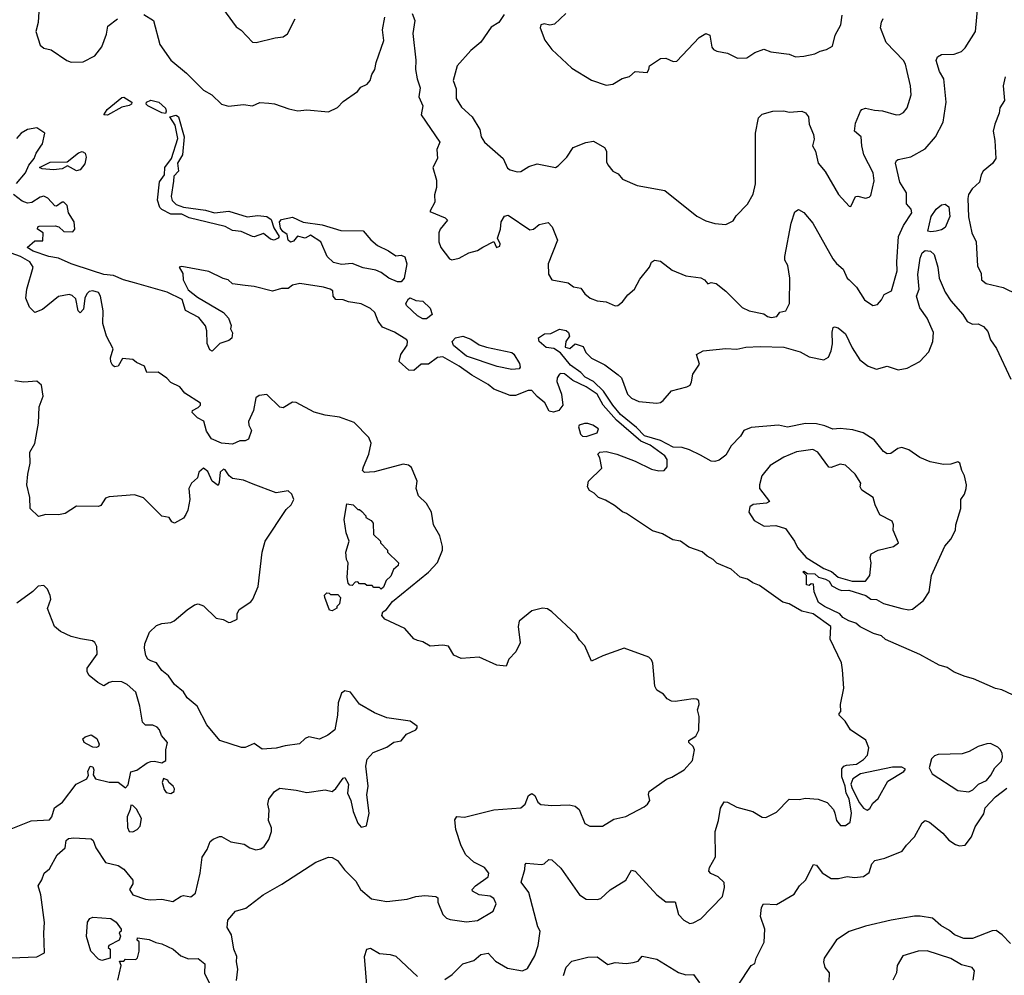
# Model space of a CAD drawing. Extents: x 1690054 to 1842981, y 782881 to 914114.
# Tile 168 of 256: x 1749291 to 1754721, y 832711 to 837980. Entities that reach past the tile are written whole.
import ezdxf

# ---------------------------------------------------------------- set-up
doc = ezdxf.new("R2010")
doc.units = 0

msp = doc.modelspace()

# ---------------------------------------------------------------- linework, layer by layer
at = {"layer": '0CON10XD'}
for points in [[(1751456.4, 838015), (1751470.6, 837975), (1751460, 837905), (1751476.6, 837756.6), (1751474.1, 837705), (1751482.9, 837655), (1751500, 837605), (1751491.9, 837555), (1751514.2, 837505), (1751504.4, 837455), (1751608, 837305), (1751591.2, 837265), (1751596, 837215), (1751568.6, 837165), (1751590.4, 837095), (1751588.8, 837055), (1751578.9, 837015), (1751580.6, 836975), (1751553, 836923), (1751637, 836887), (1751650, 836875), (1751610, 836825), (1751602.5, 836805), (1751603.3, 836755), (1751613.3, 836725), (1751661.7, 836661.7), (1751675, 836656.2), (1751715, 836666), (1751767.5, 836695), (1751815, 836707.1), (1751844.4, 836725.6), (1751905, 836756.7), (1751921.2, 836725), (1751938.8, 836731.2), (1751940.6, 836745), (1751926.2, 836775), (1751942, 836825), (1751946.7, 836865), (1751965, 836896.2), (1751985, 836903.3), (1752105, 836821.9), (1752125, 836825.8), (1752155, 836851.2), (1752205, 836862.5), (1752227.7, 836837.7), (1752257.1, 836765), (1752206.3, 836633.7), (1752207.2, 836577.2), (1752226.1, 836546.1), (1752315, 836529.5), (1752345, 836506.9), (1752385, 836500), (1752407.9, 836467.9), (1752436.7, 836445), (1752475, 836429.4), (1752524.4, 836424.4), (1752575, 836402.5), (1752590, 836405), (1752615, 836424), (1752645, 836463.8), (1752681.2, 836495), (1752711.2, 836548.8), (1752763.3, 836615), (1752775, 836642.5), (1752792.5, 836655), (1752825, 836649.2), (1752889.8, 836599.8), (1752965, 836568), (1753047.3, 836557.3), (1753067.5, 836545), (1753085, 836524), (1753105, 836531.2), (1753131.2, 836525), (1753185, 836483.1), (1753275, 836393.1), (1753314.2, 836374.2), (1753395, 836358.8), (1753415, 836343.8), (1753435, 836338), (1753465.7, 836344.3), (1753483, 836367), (1753515.9, 836374.1), (1753535.9, 836415.9), (1753537.1, 836555), (1753527.5, 836625), (1753511.2, 836655), (1753510.8, 836675), (1753545, 836857.5), (1753565, 836920), (1753585, 836933.3), (1753615, 836916.7), (1753665, 836858.8), (1753775, 836662.5), (1753795, 836635.7), (1753831.9, 836605), (1753854.4, 836555), (1753865, 836545.8), (1753905.8, 836505), (1753950, 836435), (1753995, 836403.8), (1754020.5, 836409.5), (1754043.3, 836435), (1754057.5, 836465), (1754098.8, 836485), (1754129.5, 836595), (1754127.3, 836645), (1754138.1, 836785), (1754165.4, 836844.6), (1754211.4, 836915), (1754206.7, 836935), (1754182.2, 836965), (1754180.8, 837025), (1754144.1, 837085), (1754120, 837190), (1754126, 837204), (1754135, 837208.8), (1754205, 837224.5), (1754285, 837267.3), (1754342.1, 837335), (1754383.5, 837415), (1754400, 837525), (1754386.4, 837655), (1754364.1, 837694.1), (1754345.7, 837754.3), (1754352, 837775), (1754375, 837787.5), (1754445, 837790.9), (1754484.6, 837805.4), (1754505, 837824.2), (1754561.1, 837915), (1754577, 838073)], [(1749397.5, 838025), (1749393.8, 837965), (1749381.2, 837915), (1749405, 837840), (1749425, 837823.8), (1749465, 837814), (1749551.2, 837755), (1749575.5, 837745.5), (1749642, 837748), (1749705, 837780.8), (1749745, 837831.4), (1749770.8, 837900.8), (1749778, 837945), (1749830, 837985)], [(1750395, 838063.3), (1750485, 837941.2), (1750512.5, 837922.5), (1750575, 837856.2), (1750595.9, 837854.1), (1750699.3, 837879.3), (1750744.1, 837885.9), (1750767.3, 837902.7), (1750811.2, 837985)], [(1752302.5, 838015), (1752240, 837955), (1752215, 837950.9), (1752183, 837957), (1752165, 837951.2), (1752161.4, 837935), (1752187.7, 837867.7), (1752225.9, 837815), (1752335, 837713.2), (1752445, 837646.2), (1752525, 837618.8), (1752562, 837625), (1752614.2, 837655.8), (1752653.2, 837666.8), (1752685, 837694.2), (1752750.7, 837689.3), (1752761.2, 837705), (1752764.2, 837725.8), (1752825, 837766.7), (1752855, 837767.5), (1752895, 837750), (1752915, 837751.2), (1753037.3, 837882.7), (1753075, 837903.8), (1753096.7, 837895), (1753108.8, 837828.8), (1753116.7, 837815), (1753135, 837806), (1753195, 837795.8), (1753248.9, 837768.9), (1753300.3, 837769.7), (1753345, 837798.6), (1753395, 837818.1), (1753432.4, 837802.4), (1753535, 837790.8), (1753570, 837775), (1753615, 837778.8), (1753675, 837791.2), (1753705, 837806.7), (1753740, 837815), (1753772.5, 837835), (1753788.8, 837895), (1753818.8, 837951.2), (1753825.8, 838005)], [(1749975, 838008.9), (1750028.8, 837975), (1750063.4, 837843.4), (1750125, 837756.7), (1750210.8, 837685), (1750305, 837590.8), (1750350, 837565), (1750405, 837513.8), (1750443.3, 837503.3), (1750525, 837512.9), (1750574.7, 837505.3), (1750615, 837524.2), (1750665, 837519.4), (1750696.8, 837516.8), (1750775, 837488), (1750825, 837478), (1750875, 837482.5), (1750995, 837472), (1751044.3, 837495.7), (1751075, 837528.8), (1751153.3, 837585), (1751172.7, 837607.3), (1751206.7, 837625), (1751223.8, 837645), (1751232.3, 837677.7), (1751250, 837705), (1751257.1, 837745), (1751298.6, 837865), (1751292.6, 837925), (1751303.9, 837995)], [(1751962, 838008), (1751932.9, 837965), (1751890.4, 837939.6), (1751835, 837857.1), (1751779.4, 837810.6), (1751703.9, 837726.1), (1751681.8, 837645), (1751698.4, 837598.4), (1751697.7, 837545), (1751728.3, 837498.3), (1751786.4, 837445), (1751829.3, 837375), (1751835.2, 837335), (1751854.3, 837304.3), (1751957.6, 837215), (1751981.7, 837161.7), (1751995, 837151.9), (1752035, 837142.2), (1752055, 837143.6), (1752099, 837171), (1752145, 837185.5), (1752245, 837166), (1752261.2, 837175), (1752307.7, 837222.3), (1752342.5, 837275), (1752412.5, 837302.5), (1752455, 837310), (1752516.4, 837276.4), (1752527.5, 837255), (1752527, 837197), (1752535, 837180), (1752562.5, 837145), (1752590.5, 837130.5), (1752615, 837101.2), (1752695.9, 837065.9), (1752849.1, 837039.1), (1753025, 836896), (1753075, 836871.2), (1753125, 836856.2), (1753185, 836851.4), (1753225, 836871.2), (1753241.4, 836898.6), (1753305, 836962.5), (1753335, 837017.5), (1753347.8, 837075), (1753348.5, 837355), (1753365, 837438.8), (1753385, 837459.2), (1753445, 837475.8), (1753505, 837476.9), (1753535, 837471.1), (1753605, 837475.6), (1753625, 837466.9), (1753640, 837445), (1753643.8, 837403.8), (1753667.8, 837347.8), (1753672.1, 837322.1), (1753663.6, 837285), (1753679.1, 837255), (1753695, 837190), (1753732.3, 837142.3), (1753805.5, 837015.5), (1753865, 836952.5), (1753875, 836950), (1753900, 837005), (1753913, 837007), (1753955, 836996.2), (1753975, 837001.2), (1753985, 837011.2), (1754002.3, 837092.3), (1753997.5, 837135), (1753945.7, 837235), (1753934.4, 837284.4), (1753931.9, 837335), (1753894.3, 837365), (1753900.8, 837409.2), (1753926.9, 837475), (1753935, 837485.6), (1753955, 837493.3), (1754005, 837481.1), (1754048.2, 837478.2), (1754125, 837455.6), (1754145, 837457.5), (1754165, 837469.2), (1754184.4, 837495), (1754207.1, 837565), (1754203.5, 837615), (1754184.6, 837695), (1754176.2, 837735), (1754165.5, 837755), (1754069.5, 837855), (1754038.5, 837935), (1754042.6, 837967.4), (1754053.2, 837986.8)], [(1754725.5, 837665), (1754715.2, 837615), (1754722.5, 837535), (1754695.5, 837495), (1754692.2, 837465), (1754668, 837405), (1754658.9, 837365), (1754668.5, 837315), (1754673.1, 837215), (1754655, 837188.1), (1754604.5, 837145), (1754592.7, 837125), (1754583.1, 837085), (1754543.2, 837046.8), (1754523.9, 837016.1), (1754519.8, 836995), (1754523.6, 836893.6), (1754541.5, 836805), (1754565.6, 836755), (1754571.9, 836621.9), (1754593.1, 836583.1), (1754595.7, 836545), (1754620, 836525), (1754713.5, 836503.5), (1754793.8, 836465)], [(1749775, 837454), (1749754.4, 837455), (1749773.6, 837485), (1749855, 837551.9), (1749865, 837552.5), (1749910, 837525), (1749907.5, 837515), (1749895, 837507.5), (1749855, 837498.8), (1749775, 837454)], [(1750095, 837462.2), (1750075, 837465.9), (1749998.2, 837505), (1749988.5, 837515), (1749991.1, 837525), (1750015, 837535.8), (1750058.5, 837525), (1750095, 837492.9), (1750099.6, 837475), (1750095, 837462.2)], [(1750695, 836763.8), (1750675, 836769.2), (1750635, 836802.2), (1750585, 836782.5), (1750575, 836784.3), (1750512.6, 836812.6), (1750465, 836817.3), (1750425, 836840.4), (1750225, 836887.5), (1750185, 836907.3), (1750125, 836908.7), (1750075, 836933.1), (1750065, 836944.7), (1750052.1, 836985), (1750063.1, 837086.9), (1750090, 837125), (1750091.8, 837165), (1750128.1, 837215), (1750163.4, 837325), (1750149.4, 837399.4), (1750118.8, 837445), (1750155, 837454.2), (1750166.4, 837445), (1750198.9, 837335), (1750189.7, 837235), (1750161.6, 837188.4), (1750167.2, 837145), (1750141.9, 837118.1), (1750139.1, 837089.1), (1750125.7, 837005), (1750132.8, 836982.8), (1750155, 836960.6), (1750195, 836946), (1750315, 836930.8), (1750365, 836914.8), (1750445, 836923.8), (1750545, 836894.1), (1750605, 836900), (1750655, 836894.4), (1750678.1, 836878.1), (1750692.3, 836832.3), (1750721.2, 836785), (1750717.5, 836775), (1750695, 836763.8)], [(1749273.1, 837076.9), (1749323.3, 837135), (1749342.5, 837177.5), (1749371.2, 837215), (1749381.8, 837245), (1749407.7, 837282.3), (1749417.1, 837295), (1749430, 837355), (1749385, 837384.2), (1749335, 837374.1), (1749299.7, 837355), (1749274.5, 837325.5)], [(1749605, 837146.2), (1749555, 837174.6), (1749525, 837157.7), (1749477.2, 837152.8), (1749415, 837158.5), (1749400.6, 837165), (1749458.8, 837195), (1749553.2, 837196.8), (1749615, 837245.3), (1749635, 837253.6), (1749652.2, 837245), (1749658.2, 837221.8), (1749650, 837185), (1749625, 837152.2), (1749605, 837146.2)], [(1752804.5, 833155), (1752855, 833116.9), (1752905.7, 833115.7), (1752925, 833046.7), (1752954.4, 833014.4), (1752987, 832997), (1753005, 833000), (1753047, 833023), (1753166.5, 833145), (1753177.5, 833195), (1753175, 833222.5), (1753143.3, 833255), (1753103, 833273), (1753091.2, 833285), (1753095.8, 833305), (1753127.8, 833365), (1753125.8, 833505), (1753144, 833565), (1753155, 833632.5), (1753175, 833667.5), (1753195, 833666.7), (1753245, 833638), (1753333.9, 833613.9), (1753385, 833583.8), (1753405, 833581.2), (1753465, 833610), (1753535, 833682.9), (1753590.3, 833679.7), (1753625, 833687.1), (1753695, 833682.5), (1753744.3, 833664.3), (1753778, 833625), (1753786, 833605), (1753796.2, 833565), (1753817.9, 833537.9), (1753845, 833536.9), (1753871.4, 833555), (1753877.8, 833605), (1753864.3, 833685), (1753849.2, 833715), (1753842.5, 833755), (1753824.5, 833805), (1753825, 833850), (1753836.2, 833863.8), (1753850.8, 833869.2), (1753905, 833875.6), (1753945, 833901.9), (1753965.8, 833925), (1753974.2, 833965), (1753957.7, 834007.7), (1753873.3, 834065), (1753843, 834113), (1753810, 834145), (1753810, 834155), (1753820, 834165), (1753816.7, 834205), (1753836.2, 834295), (1753828.8, 834395), (1753823.3, 834435), (1753761.2, 834565), (1753764.2, 834635), (1753666.2, 834705), (1753605, 834718.4), (1753535, 834760), (1753498.7, 834768.7), (1753371.1, 834861.1), (1753334.8, 834874.8), (1753305, 834895.6), (1753265, 834905.6), (1753215, 834950.2), (1753135, 834983.6), (1753115, 835004.2), (1753081.9, 835021.9), (1753055, 835045.9), (1752981.1, 835071.1), (1752935, 835104.2), (1752892, 835112), (1752835.7, 835145), (1752781.2, 835161.2), (1752636.9, 835256.9), (1752615, 835265.8), (1752571.8, 835301.8), (1752521.9, 835331.9), (1752483.6, 835345), (1752459.4, 835369.4), (1752432.5, 835385), (1752422.5, 835405), (1752427.5, 835435), (1752501.7, 835508.3), (1752490, 835565), (1752480, 835585), (1752490, 835595), (1752525, 835599.1), (1752584.6, 835585.4), (1752685, 835545.8), (1752775, 835501.8), (1752815, 835493.6), (1752845.6, 835494.4), (1752861.2, 835515), (1752861.1, 835555), (1752848.5, 835575), (1752768.3, 835635), (1752717.1, 835657.1), (1752581.3, 835771.3), (1752509.3, 835855), (1752475, 835916.1), (1752415.4, 835955.4), (1752341.5, 835991.5), (1752295, 836026.9), (1752275, 836030), (1752268, 836025), (1752255.8, 836005), (1752253.1, 835985), (1752278.9, 835915), (1752285.6, 835855), (1752265, 835825.7), (1752235, 835815.8), (1752211.7, 835821.7), (1752187.9, 835867.9), (1752145, 835902), (1752115, 835935.8), (1752095, 835935.5), (1752025, 835908.4), (1751995, 835908.8), (1751905, 835943.8), (1751875, 835968.7), (1751785, 836019.6), (1751715, 836069.3), (1751625, 836122.2), (1751595, 836117.1), (1751545, 836081.2), (1751505, 836080), (1751465, 836045.5), (1751438, 836048), (1751383.8, 836095), (1751393.1, 836135), (1751427.8, 836185), (1751430.2, 836205), (1751425.2, 836215.2), (1751357.9, 836257.9), (1751291.8, 836285), (1751268.7, 836318.7), (1751249.4, 836365), (1751225, 836387.1), (1751175, 836413.8), (1751105, 836424.8), (1751075, 836435.9), (1751035, 836437.8), (1751020, 836455), (1751018, 836485), (1751003.3, 836495), (1750966, 836506), (1750835.2, 836525.2), (1750795, 836516.5), (1750771.6, 836498.4), (1750735, 836498.1), (1750685, 836482.9), (1750585, 836509.5), (1750534.8, 836514.8), (1750465, 836524.7), (1750441.2, 836545), (1750412.8, 836552.8), (1750335, 836592.4), (1750185, 836620), (1750170, 836615), (1750191.7, 836581.7), (1750192.5, 836545), (1750220.5, 836490.5), (1750271.2, 836451.2), (1750415.8, 836365.8), (1750443.3, 836335), (1750457.5, 836295), (1750454, 836275), (1750464.4, 836254.4), (1750460.6, 836225), (1750445, 836212.1), (1750395, 836194.7), (1750352.5, 836152.5), (1750339.3, 836159.3), (1750325.2, 836195), (1750324, 836265), (1750315, 836292.8), (1750278.4, 836338.4), (1750205, 836376.7), (1750186.8, 836436.8), (1750105, 836478.1), (1749925, 836529.2), (1749864.2, 836545), (1749809.2, 836569.2), (1749755, 836574.8), (1749692, 836595), (1749575, 836634.5), (1749506, 836666), (1749452.5, 836675), (1749365, 836704.6), (1749332.5, 836725), (1749375, 836760), (1749418.3, 836761.7), (1749420, 836805), (1749390, 836825), (1749391.7, 836838.3), (1749398.3, 836841.7), (1749487, 836843), (1749507.3, 836837.3), (1749535, 836812), (1749585, 836811.2), (1749596.2, 836825), (1749591.2, 836865), (1749561.2, 836915), (1749553.8, 836955), (1749535, 836973.8), (1749525, 836973.8), (1749495, 836952.5), (1749485, 836953.3), (1749446.4, 836996.4), (1749425, 837006.7), (1749405, 837001.2), (1749357.7, 836972.3), (1749335, 836969.1), (1749305, 836980.5), (1749257, 837017)], [(1754315, 836809.8), (1754298.9, 836815), (1754317.5, 836895), (1754345, 836935.7), (1754375, 836960), (1754395, 836962.5), (1754415, 836947.5), (1754420.6, 836895), (1754395, 836834.4), (1754375, 836820.8), (1754345, 836813.3), (1754315, 836809.8)], [(1751395, 836534.2), (1751375, 836534.8), (1751327.5, 836555), (1751285, 836586.2), (1751255, 836600), (1751185, 836611.2), (1751125, 836636.7), (1751065, 836631.2), (1751022.3, 836642.3), (1750986.7, 836675), (1750951.2, 836755), (1750895, 836792.9), (1750865, 836776.4), (1750822.6, 836787.4), (1750800.4, 836759.6), (1750785, 836754.2), (1750772.5, 836765), (1750766.5, 836796.5), (1750742.9, 836812.9), (1750730.3, 836830.3), (1750724.7, 836865.3), (1750735, 836877.8), (1750795, 836891.2), (1750854.3, 836864.3), (1750958.9, 836848.9), (1751063, 836817), (1751185, 836815.5), (1751226.7, 836766.7), (1751265, 836736), (1751325, 836706.2), (1751365, 836677.5), (1751395, 836681.1), (1751415, 836673.1), (1751425.6, 836634.4), (1751411.2, 836555), (1751395, 836534.2)], [(1750486.7, 832683.3), (1750493.5, 832745), (1750486.1, 832785), (1750488.2, 832815), (1750472.8, 832855), (1750460, 832935), (1750435.4, 832975), (1750439.6, 833015), (1750481.1, 833065), (1750538.5, 833081.5), (1750633.1, 833155), (1750736.9, 833213.1), (1750923.5, 833335), (1750995, 833363.2), (1751015, 833360.2), (1751044.5, 833345), (1751082.6, 833292.6), (1751145, 833231.1), (1751171.1, 833185), (1751232, 833132), (1751315, 833118.8), (1751428.3, 833131.7), (1751475, 833146.2), (1751525, 833151.4), (1751586.2, 833146.2), (1751597.5, 833137.5), (1751596.7, 833115), (1751625, 833046.2), (1751645, 833026.2), (1751665, 833018.8), (1751755, 833005.8), (1751815, 833013.1), (1751902.5, 833065), (1751918.8, 833105), (1751905.8, 833135), (1751885, 833147.5), (1751825, 833154.2), (1751787.5, 833175), (1751786.7, 833185), (1751804, 833205), (1751875, 833254.2), (1751878, 833275), (1751855, 833306), (1751795.5, 833335.5), (1751751.1, 833375), (1751725.4, 833425.4), (1751695.8, 833515), (1751691.2, 833568.8), (1751702.5, 833587.5), (1751743.4, 833583.4), (1751905, 833622.8), (1752055, 833634.4), (1752078.4, 833655), (1752097.4, 833702.6), (1752115, 833713.5), (1752132.8, 833702.8), (1752148, 833665), (1752165, 833652.7), (1752225, 833647.8), (1752321.7, 833651.7), (1752354.4, 833644.4), (1752376.2, 833625), (1752408.3, 833548.3), (1752435, 833534), (1752505, 833533.3), (1752567, 833573), (1752633.8, 833586.2), (1752735, 833640.8), (1752753.8, 833655), (1752765.8, 833674.2), (1752758.3, 833708.3), (1752762, 833725), (1752857.5, 833792.5), (1752887.1, 833802.9), (1752955, 833844.4), (1753000.7, 833895), (1753012, 833955), (1753005, 833972.7), (1752980.6, 833995), (1752981.8, 834005), (1753019.4, 834030.6), (1753036.6, 834063.4), (1753037.5, 834137.5), (1753028.5, 834175), (1753037.7, 834205), (1753036.2, 834225), (1753025, 834233.3), (1753005, 834234.8), (1752905, 834220.5), (1752885, 834222.8), (1752862.3, 834235), (1752841.7, 834261.7), (1752805, 834282.7), (1752793.8, 834305), (1752782, 834432), (1752775, 834451.2), (1752760, 834465), (1752625, 834514.2), (1752507, 834473), (1752445, 834442.5), (1752408, 834528), (1752378.3, 834558.3), (1752359.8, 834589.8), (1752225.9, 834715.9), (1752201.8, 834731.8), (1752175, 834736.2), (1752115, 834721.3), (1752045.9, 834664.1), (1752039.6, 834635), (1752050.2, 834545), (1752026.5, 834495), (1751989.3, 834455), (1751973.8, 834416.2), (1751921.7, 834421.7), (1751825.4, 834465.4), (1751725, 834457.3), (1751685, 834475.8), (1751655.9, 834525.9), (1751625, 834532), (1751555, 834526.7), (1751515, 834550), (1751485, 834556.7), (1751465, 834566.2), (1751414.2, 834624.2), (1751304.1, 834674.1), (1751287.5, 834695), (1751293.9, 834716.1), (1751313, 834727), (1751347, 834773), (1751545, 834933.3), (1751595, 834987.5), (1751623.3, 835055), (1751623.3, 835075), (1751608.8, 835135), (1751573.3, 835195), (1751562.5, 835265), (1751535, 835312.5), (1751490, 835355), (1751477.5, 835395), (1751483.3, 835435), (1751451.7, 835511.7), (1751435, 835523.3), (1751405, 835528.8), (1751247, 835487), (1751193, 835483), (1751182.5, 835495), (1751186.7, 835515), (1751216.2, 835585), (1751228.8, 835645), (1751217.3, 835677.3), (1751135, 835760), (1751055, 835788), (1750975, 835799.2), (1750915, 835815.8), (1750815, 835870), (1750795, 835871.2), (1750745, 835840.8), (1750725, 835842.9), (1750655, 835914.3), (1750611.1, 835908.9), (1750593.8, 835895), (1750580.5, 835825), (1750553.5, 835765), (1750554.3, 835744.3), (1750570, 835715), (1750552.5, 835667.5), (1750535, 835659), (1750505, 835658.2), (1750465, 835639.1), (1750405, 835645.4), (1750349.3, 835669.3), (1750322.1, 835712.1), (1750306.6, 835766.6), (1750272, 835785), (1750243.3, 835815), (1750243.8, 835826.2), (1750275, 835842.5), (1750287.5, 835855), (1750287.5, 835865), (1750201.1, 835921.1), (1750175, 835956.2), (1750125, 835980), (1750103.6, 836003.6), (1750055, 836036.7), (1749993.3, 836035), (1749979.3, 836069.3), (1749935, 836090), (1749915, 836107.5), (1749858.3, 836111.7), (1749835, 836070), (1749815, 836066.7), (1749803.8, 836075), (1749793.2, 836093.2), (1749792.5, 836115), (1749806.7, 836165), (1749769.4, 836235), (1749750, 836305), (1749752.2, 836375), (1749737.3, 836455), (1749725, 836476.5), (1749694.4, 836484.4), (1749675, 836480.8), (1749661.1, 836468.9), (1749651.2, 836445), (1749643.3, 836385), (1749625, 836363.8), (1749613.1, 836375), (1749601.7, 836441.7), (1749580.4, 836460.4), (1749565, 836465.5), (1749505, 836453.6), (1749418, 836382), (1749375, 836366.2), (1749346, 836395), (1749324.7, 836444.7), (1749330, 836495), (1749366.2, 836615), (1749346.4, 836645), (1749295, 836674.6), (1749025, 836769.9)], [(1754921.5, 834185), (1754706.5, 834285), (1754672.3, 834292.3), (1754550.6, 834345), (1754505, 834358.3), (1754445, 834383.2), (1754405, 834408.1), (1754361.5, 834421.5), (1754255, 834479.5), (1754065, 834562.2), (1754042.7, 834582.7), (1753998.6, 834595), (1753925, 834632.3), (1753902.1, 834652.1), (1753863.3, 834665), (1753830, 834685), (1753813.6, 834703.6), (1753730, 834745), (1753696.7, 834766.7), (1753672.5, 834825), (1753668.3, 834868.3), (1753655, 834870), (1753645, 834860), (1753630, 834865), (1753630, 834915), (1753610, 834935), (1753615, 834940), (1753636.2, 834926.2), (1753675, 834924.2), (1753696.9, 834906.9), (1753735, 834895.3), (1753755, 834884.3), (1753769.4, 834859.4), (1753808.8, 834838.8), (1753825, 834833.2), (1753863.8, 834835), (1753956.4, 834805), (1753985, 834784.7), (1754015, 834782.9), (1754055, 834760.8), (1754155, 834733.1), (1754195, 834726.9), (1754215, 834730.9), (1754275, 834778.6), (1754306.9, 834825), (1754320, 834915), (1754355, 834996.2), (1754393.2, 835076.8), (1754425, 835115.6), (1754450.8, 835165), (1754454.1, 835195), (1754481.8, 835285), (1754481.2, 835335), (1754500.8, 835365), (1754510, 835395), (1754511.4, 835415), (1754500.8, 835465), (1754486, 835495), (1754476.2, 835535), (1754465, 835543.3), (1754425, 835530), (1754385, 835528.1), (1754311.5, 835541.5), (1754255.4, 835565.4), (1754195, 835608.6), (1754155, 835620.8), (1754133.2, 835616.8), (1754095, 835589.2), (1754075, 835585.8), (1754055, 835600), (1754003.1, 835663.1), (1753943.1, 835703.1), (1753885, 835718), (1753815, 835726.2), (1753775, 835723.1), (1753731.6, 835741.6), (1753685, 835751.2), (1753625, 835754.1), (1753525, 835733.8), (1753475, 835744), (1753325, 835731.8), (1753284.1, 835715), (1753265.2, 835684.8), (1753215, 835631.5), (1753185, 835580), (1753148.1, 835551.9), (1753125, 835543.4), (1753105, 835545.2), (1753045, 835579.2), (1752985, 835609.2), (1752945, 835622), (1752895, 835622.4), (1752825, 835660.4), (1752736.7, 835685), (1752692.4, 835732.4), (1752605, 835803.9), (1752561.7, 835855), (1752511.2, 835931.2), (1752455.6, 835985.6), (1752408.6, 836008.6), (1752385, 836035.3), (1752328.7, 836075), (1752273.1, 836143.1), (1752236.4, 836166.4), (1752195, 836173.6), (1752156.7, 836205), (1752153, 836227), (1752185, 836247.5), (1752219.3, 836250.7), (1752267, 836273), (1752305, 836266.7), (1752317.5, 836255), (1752322.5, 836235), (1752302.5, 836205), (1752300, 836175), (1752325, 836167.5), (1752355, 836192.5), (1752398.3, 836178.3), (1752413.8, 836145), (1752443.6, 836113.6), (1752517.8, 836077.8), (1752591.2, 836021.2), (1752610, 836005), (1752642.9, 835915), (1752665, 835893.3), (1752705, 835874.5), (1752805, 835865.6), (1752825, 835870), (1752839.1, 835880.9), (1752885, 835933.3), (1752970, 835955), (1752987.5, 835965), (1752996.4, 835983.6), (1753002.5, 836025), (1753039.3, 836080.7), (1753022.5, 836135), (1753060, 836155), (1753185, 836167.1), (1753245, 836164.4), (1753295, 836174.6), (1753375, 836178.5), (1753505, 836174.1), (1753595, 836149), (1753645, 836121.2), (1753725, 836104.3), (1753750.3, 836119.7), (1753766.1, 836153.9), (1753773.4, 836193.4), (1753772.2, 836257.8), (1753777, 836283), (1753785, 836287.5), (1753805, 836281.2), (1753845, 836248.8), (1753881.6, 836171.6), (1753924.1, 836104.1), (1753969.8, 836069.8), (1754015, 836052.9), (1754075, 836069.2), (1754135, 836049.2), (1754185, 836058.9), (1754255, 836096.4), (1754305, 836149.4), (1754325.7, 836205), (1754329.8, 836255), (1754296.1, 836335), (1754255, 836390.6), (1754235.7, 836455), (1754251.7, 836495), (1754243.8, 836576.2), (1754256.2, 836665), (1754267, 836695), (1754285, 836708.5), (1754313.9, 836703.9), (1754333.2, 836685), (1754353.5, 836615), (1754361.6, 836555), (1754395, 836478.1), (1754425, 836429.2), (1754492.5, 836355), (1754515, 836316), (1754545, 836301.2), (1754576.2, 836303.8), (1754605, 836289.4), (1754630.2, 836260.2), (1754644.3, 836215), (1754677, 836167), (1754757.5, 835997.5)], [(1751515, 836330), (1751485, 836348.1), (1751424.3, 836405), (1751421.1, 836415), (1751435, 836441.2), (1751445, 836446.3), (1751475, 836432.4), (1751515, 836427.8), (1751555, 836389.5), (1751566.5, 836355), (1751535, 836330.8), (1751515, 836330)], [(1752005, 836051.6), (1751925, 836068), (1751754.4, 836124.4), (1751682.9, 836182.9), (1751675.2, 836205), (1751695, 836226.8), (1751735, 836235.9), (1751779, 836219), (1751825, 836188.2), (1751865, 836174.7), (1752005, 836145.9), (1752016.7, 836136.7), (1752047, 836085), (1752050.6, 836065), (1752045, 836054.7), (1752005, 836051.6)], [(1749245, 832807.3), (1749385, 832813.3), (1749428.8, 832835), (1749424, 832945), (1749428.3, 833001.7), (1749407.1, 833155), (1749392.9, 833205), (1749413.1, 833236.9), (1749426, 833275), (1749455, 833298), (1749497.5, 833375), (1749542, 833415), (1749548.1, 833455), (1749560, 833465), (1749589.8, 833469.8), (1749685, 833463.1), (1749696.5, 833455), (1749712, 833415), (1749763.8, 833333.8), (1749835, 833317.3), (1749865, 833295.6), (1749915.8, 833235), (1749915.7, 833215), (1749897.1, 833185), (1749914.3, 833155), (1749985, 833131.1), (1750015, 833127.1), (1750075, 833131.9), (1750135, 833118), (1750182.3, 833147.7), (1750195, 833151.2), (1750235, 833144), (1750260, 833165), (1750286, 833275), (1750297.7, 833362.3), (1750325.7, 833404.3), (1750341.9, 833448.1), (1750358.8, 833461.2), (1750392.9, 833477.1), (1750405, 833475.7), (1750455, 833446.9), (1750530, 833435), (1750560, 833415), (1750593.9, 833403.9), (1750621.7, 833408.3), (1750639.3, 833420.7), (1750665, 833460), (1750680, 833505), (1750680, 833525), (1750663.3, 833565), (1750667.7, 833622.3), (1750659.2, 833655), (1750665, 833682.5), (1750696.1, 833723.9), (1750725, 833743.3), (1750815, 833732.9), (1750875, 833718.5), (1750975, 833733.6), (1751015, 833724.4), (1751035, 833741.9), (1751075, 833798.9), (1751085, 833801.9), (1751104.7, 833765), (1751099.3, 833715), (1751117.3, 833675), (1751130, 833615), (1751155, 833550), (1751175, 833528.8), (1751204.1, 833535.9), (1751218.3, 833605), (1751206.1, 833706.1), (1751212.2, 833755), (1751199.7, 833865), (1751207.5, 833902.5), (1751240.3, 833939.7), (1751315, 833968.8), (1751355, 833996.9), (1751395, 834003.8), (1751425, 834041.2), (1751475, 834063.8), (1751483.3, 834075), (1751482.5, 834085), (1751445, 834113.3), (1751315, 834131.2), (1751248.5, 834158.5), (1751165, 834205.8), (1751115, 834271.9), (1751085, 834280), (1751065, 834266.7), (1751046.8, 834213.2), (1751044.6, 834145.4), (1751028.8, 834065), (1750991.2, 834035), (1750945, 834013.4), (1750885, 834026.2), (1750865, 834016.4), (1750835, 833987.9), (1750755, 833977.3), (1750705, 833963.2), (1750628.3, 833958.3), (1750585, 833989.6), (1750535, 833967.5), (1750515, 833967.1), (1750395.8, 834005.8), (1750323, 834093), (1750270, 834195), (1750215, 834240.8), (1750194.5, 834275), (1750145.6, 834315), (1750111.9, 834361.9), (1750075, 834392.5), (1750045, 834434.4), (1750014.1, 834445.9), (1749997.5, 834455), (1749986.7, 834475), (1749979.5, 834515), (1749982, 834538), (1750007.3, 834602.7), (1750045, 834640), (1750075, 834651.2), (1750124.1, 834655.9), (1750142.5, 834665), (1750215, 834726.7), (1750256, 834754), (1750275, 834759.2), (1750305, 834748.1), (1750375, 834681.2), (1750413.6, 834673.6), (1750445, 834656.7), (1750455, 834658.1), (1750490, 834675), (1750491.2, 834705), (1750502.3, 834727.7), (1750565, 834770), (1750577.5, 834785), (1750605.8, 834855), (1750628.9, 835045), (1750644.1, 835105), (1750759.8, 835280.2), (1750789.2, 835305), (1750803.3, 835335), (1750792.5, 835365), (1750771.7, 835381.7), (1750705, 835372), (1750579.3, 835419.3), (1750525, 835441.2), (1750465, 835450.8), (1750445.5, 835465.5), (1750425, 835498.8), (1750415, 835501.2), (1750396.7, 835485), (1750391.7, 835428.3), (1750385, 835412.5), (1750352.5, 835435), (1750328.3, 835488.3), (1750305, 835507.5), (1750280, 835485), (1750272.5, 835455), (1750238.8, 835425), (1750224, 835395), (1750230, 835335), (1750218.8, 835275), (1750208.3, 835251.7), (1750195, 835232.5), (1750145, 835203.3), (1750130.8, 835210.8), (1750115, 835236.2), (1750075, 835243.3), (1749973.6, 835343.6), (1749925, 835361.2), (1749785, 835350), (1749765, 835342.5), (1749738, 835302), (1749725, 835296.2), (1749605, 835298.8), (1749542, 835258), (1749505, 835250.9), (1749435, 835252.5), (1749395, 835241.1), (1749350, 835285), (1749348.1, 835345), (1749331.4, 835415), (1749335.7, 835475), (1749349.2, 835535), (1749347.1, 835595), (1749374.1, 835644.1), (1749394.6, 835755.4), (1749399.5, 835845), (1749421.2, 835905), (1749411.2, 835965), (1749385, 835987.5), (1749315, 835982.5), (1749265, 835988.9)], [(1752415, 835682), (1752475, 835702.9), (1752483.8, 835725), (1752452.5, 835745), (1752425, 835753.8), (1752405, 835754.6), (1752376.9, 835745), (1752372.5, 835735), (1752384.1, 835695), (1752395, 835683.2), (1752415, 835682)], [(1753955, 834884.3), (1753980, 834915), (1753986, 834985), (1753981.2, 835015), (1753986.7, 835035), (1754024.3, 835055.7), (1754110, 835075), (1754137.5, 835095), (1754107.5, 835165), (1754110, 835195), (1754102.5, 835215), (1754035, 835250), (1754008, 835305), (1753998, 835345), (1753935, 835386), (1753925.7, 835405), (1753930, 835425), (1753897.5, 835475), (1753845, 835524.3), (1753815, 835530), (1753765, 835511.5), (1753752.3, 835512.3), (1753693.1, 835595), (1753665, 835611.2), (1753575, 835597.4), (1753505, 835568.7), (1753428.7, 835521.3), (1753383.5, 835465), (1753370.8, 835415), (1753371.5, 835395), (1753425.9, 835324.1), (1753410, 835315), (1753335, 835307.1), (1753318, 835295), (1753312.5, 835265), (1753341.7, 835218.3), (1753397.2, 835187.2), (1753460.8, 835190.8), (1753515, 835174), (1753563.8, 835105), (1753579.5, 835069.5), (1753627.5, 835015), (1753725, 834953.5), (1753768, 834938), (1753805, 834906.6), (1753881.2, 834885), (1753955, 834884.3)], [(1751285, 834840), (1751275, 834850), (1751245, 834850), (1751235, 834860), (1751205, 834860), (1751195, 834870), (1751165, 834870), (1751155, 834880), (1751141.7, 834878.3), (1751125, 834860), (1751111.7, 834861.7), (1751103, 834873), (1751097.5, 834905), (1751102.5, 834985), (1751093.6, 835003.6), (1751090, 835045), (1751107.5, 835105), (1751091.7, 835151.7), (1751081.2, 835225), (1751095, 835310), (1751130, 835305), (1751155, 835280), (1751165, 835280), (1751178.3, 835268.3), (1751200, 835245), (1751200, 835235), (1751229.3, 835219.3), (1751240, 835205), (1751241.7, 835141.7), (1751280, 835105), (1751280, 835095), (1751320, 835055), (1751320, 835045), (1751380, 834985), (1751378.3, 834971.7), (1751351.7, 834948.3), (1751338.3, 834911.7), (1751311.7, 834888.3), (1751298.3, 834851.7), (1751285, 834840)], [(1749245, 833519.5), (1749355, 833562.5), (1749455, 833567.8), (1749468.7, 833585), (1749483.9, 833635), (1749528, 833665), (1749602.5, 833765), (1749661.2, 833795), (1749670, 833815), (1749666.7, 833835), (1749680, 833865), (1749695, 833860), (1749700, 833845), (1749697, 833817), (1749710, 833795), (1749785, 833776.7), (1749835, 833776.7), (1749875, 833744.2), (1749889.3, 833760.7), (1749905, 833832.5), (1749937.7, 833842.3), (1749995, 833883.3), (1750015, 833890), (1750035, 833892.5), (1750075, 833883.3), (1750097.5, 833895), (1750097.5, 833955), (1750106.7, 833995), (1750072.7, 834032.7), (1750062, 834065), (1750049.4, 834079.4), (1750025, 834090.5), (1749985, 834090.8), (1749967.7, 834107.7), (1749953, 834195), (1749931.7, 834271.7), (1749884, 834314), (1749855, 834329.1), (1749805, 834331.2), (1749784.1, 834325.9), (1749755, 834307.5), (1749722.5, 834325), (1749674.1, 834364.1), (1749662.5, 834385), (1749662.5, 834405), (1749718.5, 834481.5), (1749716.7, 834525), (1749705.6, 834545.6), (1749692.5, 834555), (1749626.4, 834566.4), (1749575, 834578.8), (1749516.4, 834606.4), (1749483.8, 834635), (1749443.9, 834733.9), (1749462.5, 834785), (1749460, 834805), (1749445, 834840), (1749425, 834860), (1749393, 834857), (1749363, 834827), (1749275, 834763.3)], [(1751015, 834720), (1751000, 834725), (1750973.3, 834795), (1750973, 834807), (1750985, 834820), (1750998.3, 834818.3), (1751005, 834810), (1751045, 834810), (1751060, 834795), (1751055, 834760), (1751040, 834745), (1751040, 834735), (1751015, 834720)], [(1749715, 833967.5), (1749695, 833969.2), (1749662.5, 833985), (1749647.5, 833995), (1749640, 834015), (1749653, 834027), (1749685, 834037.5), (1749717, 834017), (1749730, 833985), (1749725, 833972.9), (1749715, 833967.5)], [(1754525, 833723.3), (1754546.5, 833733.5), (1754577.5, 833765), (1754622.5, 833785), (1754646.7, 833815), (1754667.5, 833855), (1754705, 833892.5), (1754711.2, 833915), (1754708.8, 833935), (1754700, 833955), (1754685, 833968.8), (1754645, 833988.8), (1754625, 833988), (1754576.4, 833973.6), (1754527.5, 833945), (1754487.6, 833932.4), (1754355, 833928.8), (1754335, 833921.5), (1754319.1, 833905), (1754305.5, 833855.5), (1754322.1, 833822.1), (1754465, 833730.6), (1754525, 833723.3)], [(1753965, 833622.5), (1753979.6, 833630.4), (1753995, 833660), (1754025, 833686.2), (1754077.9, 833782.1), (1754167.5, 833835), (1754175, 833847.5), (1754155, 833858.6), (1754105, 833859.1), (1753928, 833822), (1753884.6, 833795.4), (1753874.2, 833765), (1753880.9, 833740.9), (1753922.5, 833662.5), (1753943.7, 833633.7), (1753965, 833622.5)], [(1750125, 833713.8), (1750142.5, 833725), (1750145, 833740), (1750137.5, 833755), (1750113.6, 833773.6), (1750108, 833788), (1750085, 833796.7), (1750076.7, 833775), (1750087.5, 833735), (1750099.3, 833719.3), (1750125, 833713.8)], [(1753253.6, 832656.4), (1753324.4, 832765), (1753344.2, 832775.8), (1753352.3, 832805), (1753396.9, 832893.1), (1753400, 832965), (1753376, 833035), (1753382, 833085), (1753392.5, 833105), (1753465, 833101.2), (1753561.4, 833158.6), (1753591.2, 833205), (1753624.1, 833235.9), (1753668.3, 833321.7), (1753685, 833319.2), (1753716.9, 833276.9), (1753765, 833244.3), (1753805.8, 833244.2), (1753854.3, 833255.7), (1753895, 833251.4), (1753945, 833256), (1753975, 833278.8), (1753990.6, 833325), (1754006.2, 833345), (1754062.4, 833357.6), (1754158, 833395), (1754180.5, 833429.5), (1754226, 833475), (1754268.3, 833551.7), (1754285, 833564.2), (1754307.5, 833555), (1754382, 833495), (1754415, 833456), (1754451.7, 833431.7), (1754474.3, 833424.3), (1754505, 833428.6), (1754540, 833475), (1754560.7, 833529.3), (1754608, 833602), (1754614.8, 833635), (1754671.4, 833695), (1754735, 833743.2)], [(1749915, 833502), (1749940, 833515), (1749955, 833533.3), (1749962.5, 833575), (1749935, 833626.7), (1749915, 833647.5), (1749905, 833650), (1749901.2, 833625), (1749884.3, 833585), (1749885.8, 833525.8), (1749894.2, 833504.2), (1749915, 833502)], [(1751635, 832688.9), (1751675.6, 832715), (1751735, 832773.8), (1751795, 832792.7), (1751835, 832826.4), (1751875, 832833.1), (1751895, 832811.1), (1751915, 832789.1), (1751981.1, 832751.1), (1752063.2, 832736.8), (1752090.6, 832749.4), (1752132, 832818), (1752149.5, 832875), (1752162, 832955), (1752148.5, 832978.5), (1752098.6, 833168.6), (1752055.8, 833225), (1752076.7, 833295), (1752078.3, 833321.7), (1752085, 833330), (1752168.3, 833321.7), (1752183.6, 833326.4), (1752210, 833350), (1752225, 833348.8), (1752275, 833301.4), (1752377.8, 833155), (1752415, 833131.9), (1752475, 833129.4), (1752495.4, 833134.6), (1752547, 833183), (1752633.8, 833235), (1752665, 833291.2), (1752685, 833285.8), (1752804.5, 833155)], [(1749745, 832792.5), (1749725, 832800), (1749684.3, 832845), (1749660, 832925), (1749666, 833005), (1749678.8, 833025), (1749695, 833031.9), (1749793.3, 833025), (1749823.3, 833005), (1749850, 832965), (1749850, 832955), (1749840, 832945), (1749847.5, 832927.5), (1749840, 832905), (1749782.5, 832875), (1749780, 832865), (1749790, 832855), (1749790, 832805), (1749745, 832792.5)], [(1754755, 832886.7), (1754709.2, 832935), (1754675, 832958.2), (1754653.3, 832956.7), (1754545, 832913.6), (1754496.7, 832915), (1754445.8, 832935), (1754418.9, 832958.9), (1754370.8, 832985), (1754325, 833025.8), (1754257.3, 833037.3), (1754225, 833037.8), (1754096.7, 833015), (1753955, 832981.8), (1753865, 832952.1), (1753795, 832907.1), (1753727.8, 832805), (1753723.3, 832785), (1753730.8, 832755), (1753754.4, 832725), (1753753.3, 832673.3)], [(1749832.5, 832685), (1749850, 832765), (1749841.7, 832788.3), (1749865, 832790), (1749875, 832800), (1749931.7, 832798.3), (1749941.7, 832808.3), (1749950, 832845), (1749950, 832895), (1749940, 832905), (1749941.7, 832918.3), (1750005, 832909.2), (1750041.7, 832891.7), (1750075, 832885.6), (1750137.5, 832855), (1750179.2, 832819.2), (1750222.1, 832802.1), (1750275, 832804.4), (1750311.9, 832775), (1750310.7, 832720.7), (1750354.5, 832634.5)], [(1751206.5, 832635), (1751191.9, 832815), (1751205, 832855.7), (1751225, 832860), (1751275, 832830.8), (1751335, 832826), (1751365, 832817.5), (1751484.2, 832705)], [(1752289.5, 832710.5), (1752305, 832756.7), (1752335, 832790), (1752425, 832811.2), (1752475, 832813.3), (1752535, 832770), (1752575, 832782.5), (1752635, 832776.2), (1752675, 832781.9), (1752701.2, 832788.8), (1752723.9, 832816.1), (1752805, 832800), (1752925, 832727.5), (1752965, 832714.2), (1753005.9, 832715.9), (1753040, 832670)], [(1754549.4, 832685), (1754555.8, 832735), (1754543.3, 832755), (1754485, 832769.6), (1754425, 832803.6), (1754295, 832847.1), (1754245, 832844.6), (1754161.2, 832818.8), (1754129.1, 832765), (1754125.4, 832725), (1754106.4, 832683.6)]]:
    msp.add_lwpolyline(points, dxfattribs=at)

doc.saveas('drawing.dxf')
